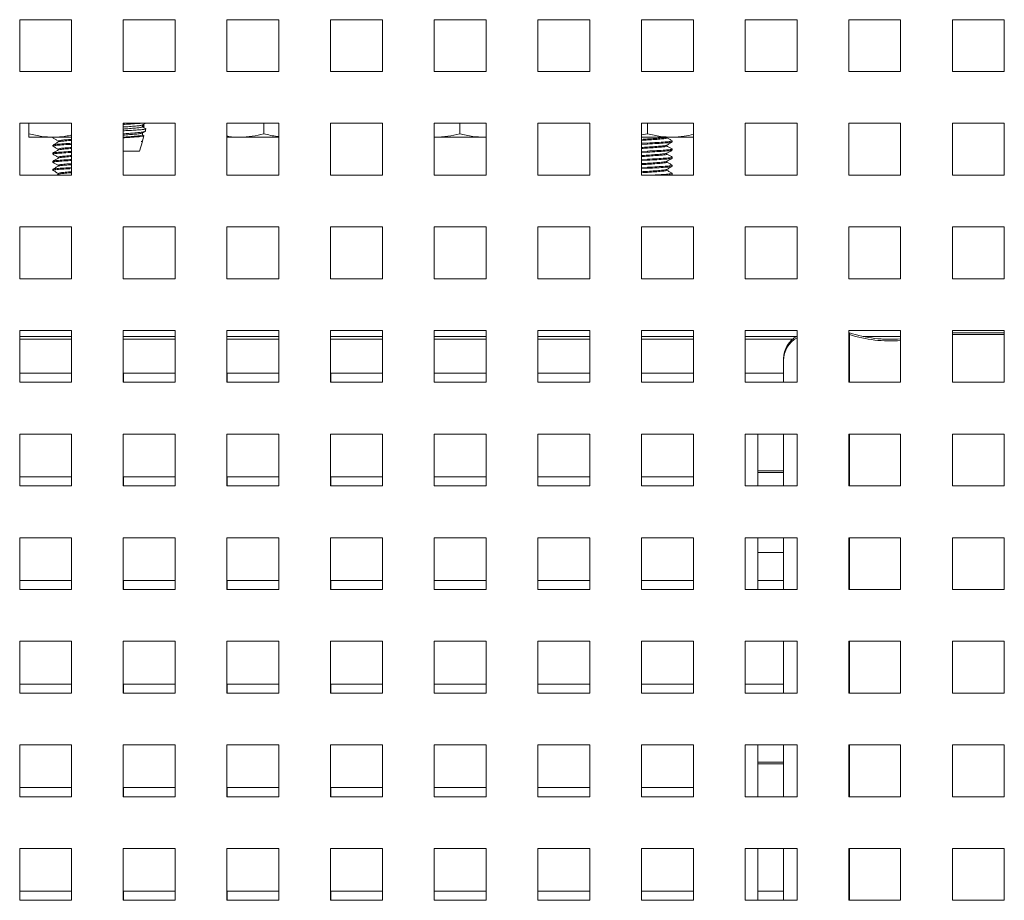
# Model space of a CAD drawing. Header units: inches. Extents: x 1 to 109, y 1 to 85.
# Tile 14 of 256: x 56.11 to 59.27, y 18.06 to 20.89. Entities that reach past the tile are written whole.
import ezdxf

# ---------------------------------------------------------------- set-up
doc = ezdxf.new("R2010")
doc.units = ezdxf.units.IN
doc.header["$MEASUREMENT"] = 0

msp = doc.modelspace()

# ---------------------------------------------------------------- linework, layer by layer
at = {"color": 7, "linetype": 'Continuous', "lineweight": 15, "ltscale": 5}
for p, q in [((56.2721, 20.8902), (56.1054, 20.8902)), ((56.1054, 20.8902), (56.1054, 20.7235)), ((56.2721, 20.7235), (56.2721, 20.8902)), ((56.6054, 20.8902), (56.4387, 20.8902)), ((56.4387, 20.8902), (56.4387, 20.7235)), ((56.6054, 20.7235), (56.6054, 20.8902)), ((56.9387, 20.8902), (56.7721, 20.8902)), ((56.7721, 20.8902), (56.7721, 20.7235)), ((56.9387, 20.7235), (56.9387, 20.8902)), ((57.2721, 20.8902), (57.1054, 20.8902)), ((57.1054, 20.8902), (57.1054, 20.7235)), ((57.2721, 20.7235), (57.2721, 20.8902)), ((57.6054, 20.8902), (57.4387, 20.8902)), ((57.4387, 20.8902), (57.4387, 20.7235)), ((57.6054, 20.7235), (57.6054, 20.8902)), ((57.9387, 20.8902), (57.7721, 20.8902)), ((57.7721, 20.8902), (57.7721, 20.7235)), ((57.9387, 20.7235), (57.9387, 20.8902)), ((58.2721, 20.8902), (58.1054, 20.8902)), ((58.1054, 20.8902), (58.1054, 20.7235)), ((58.2721, 20.7235), (58.2721, 20.8902)), ((58.6054, 20.8902), (58.4387, 20.8902)), ((58.4387, 20.8902), (58.4387, 20.7235)), ((58.6054, 20.7235), (58.6054, 20.8902)), ((58.9387, 20.8902), (58.7721, 20.8902)), ((58.7721, 20.8902), (58.7721, 20.7235)), ((58.9387, 20.7235), (58.9387, 20.8902)), ((59.2721, 20.8902), (59.1054, 20.8902)), ((59.1054, 20.8902), (59.1054, 20.7235)), ((59.2721, 20.7235), (59.2721, 20.8902)), ((56.1054, 20.7235), (56.2721, 20.7235)), ((56.4387, 20.7235), (56.6054, 20.7235)), ((56.7721, 20.7235), (56.9387, 20.7235)), ((57.1054, 20.7235), (57.2721, 20.7235)), ((57.4387, 20.7235), (57.6054, 20.7235)), ((57.7721, 20.7235), (57.9387, 20.7235)), ((58.1054, 20.7235), (58.2721, 20.7235)), ((58.4387, 20.7235), (58.6054, 20.7235)), ((58.7721, 20.7235), (58.9387, 20.7235)), ((59.1054, 20.7235), (59.2721, 20.7235)), ((56.2721, 20.5569), (56.1054, 20.5569)), ((56.1054, 20.5569), (56.1054, 20.3902)), ((56.1352, 20.5233), (56.1352, 20.5569)), ((56.2721, 20.3902), (56.2721, 20.5569)), ((56.6054, 20.5569), (56.4387, 20.5569)), ((56.4387, 20.5569), (56.4387, 20.3902)), ((56.5049, 20.5506), (56.5015, 20.5525)), ((56.6054, 20.3902), (56.6054, 20.5569)), ((56.9387, 20.5569), (56.7721, 20.5569)), ((56.7721, 20.5569), (56.7721, 20.3902)), ((56.8909, 20.5233), (56.8909, 20.5569)), ((56.9387, 20.3902), (56.9387, 20.5569)), ((57.2721, 20.5569), (57.1054, 20.5569)), ((57.1054, 20.5569), (57.1054, 20.3902)), ((57.2721, 20.3902), (57.2721, 20.5569)), ((57.6054, 20.5569), (57.4387, 20.5569)), ((57.4387, 20.5569), (57.4387, 20.3902)), ((57.5206, 20.5233), (57.5206, 20.5569)), ((57.6054, 20.3902), (57.6054, 20.5569)), ((57.9387, 20.5569), (57.7721, 20.5569)), ((57.7721, 20.5569), (57.7721, 20.3902)), ((57.9387, 20.3902), (57.9387, 20.5569)), ((58.2721, 20.5569), (58.1054, 20.5569)), ((58.1054, 20.5569), (58.1054, 20.3902)), ((58.1248, 20.5233), (58.1248, 20.5569)), ((58.2721, 20.3902), (58.2721, 20.5569)), ((58.6054, 20.5569), (58.4387, 20.5569)), ((58.4387, 20.5569), (58.4387, 20.3902)), ((58.6054, 20.3902), (58.6054, 20.5569)), ((58.9387, 20.5569), (58.7721, 20.5569)), ((58.7721, 20.5569), (58.7721, 20.3902)), ((58.9387, 20.3902), (58.9387, 20.5569)), ((59.2721, 20.5569), (59.1054, 20.5569)), ((59.1054, 20.5569), (59.1054, 20.3902)), ((59.2721, 20.3902), (59.2721, 20.5569)), ((56.4999, 20.5454), (56.4999, 20.5516)), ((56.4999, 20.5479), (56.5054, 20.5479)), ((56.4999, 20.5193), (56.4999, 20.5255)), ((56.5019, 20.5445), (56.5049, 20.5462)), ((56.505, 20.5464), (56.5054, 20.5479)), ((56.5092, 20.531), (56.5113, 20.5385)), ((58.1248, 20.5233), (58.1054, 20.5192)), ((56.2133, 20.5121), (56.1352, 20.5121)), ((56.2123, 20.5121), (56.2123, 20.5097)), ((56.214, 20.5092), (56.2123, 20.5097)), ((56.2721, 20.5121), (56.2133, 20.5121)), ((56.2292, 20.4999), (56.2292, 20.4969)), ((56.4911, 20.467), (56.4999, 20.4981)), ((56.4958, 20.4981), (56.4999, 20.4981)), ((56.5004, 20.4999), (56.505, 20.5162)), ((56.814, 20.5121), (56.7721, 20.5121)), ((56.9387, 20.5121), (56.814, 20.5121)), ((57.4425, 20.5121), (57.4387, 20.5123)), ((57.4425, 20.5121), (57.4387, 20.5121)), ((57.5988, 20.5121), (57.4425, 20.5121)), ((57.6054, 20.5126), (57.5988, 20.5121)), ((57.6054, 20.5121), (57.5988, 20.5121)), ((58.2029, 20.5121), (58.1054, 20.5121)), ((58.1054, 20.4924), (58.1248, 20.4934)), ((58.1054, 20.4891), (58.1248, 20.4902)), ((58.1248, 20.4902), (58.1248, 20.4934)), ((58.1871, 20.5097), (58.1871, 20.5121)), ((58.2721, 20.5121), (58.2029, 20.5121)), ((58.204, 20.4967), (58.204, 20.4999)), ((56.2123, 20.4869), (56.2123, 20.4837)), ((56.2123, 20.4609), (56.2123, 20.4576)), ((56.2292, 20.4739), (56.2292, 20.4709)), ((56.4387, 20.467), (56.4911, 20.467)), ((58.1054, 20.4663), (58.1248, 20.4674)), ((58.1054, 20.4631), (58.1248, 20.4641)), ((58.1248, 20.4641), (58.1248, 20.4674)), ((58.1871, 20.4837), (58.1871, 20.4867)), ((58.1871, 20.4576), (58.1871, 20.4606)), ((58.204, 20.4706), (58.204, 20.4739)), ((56.2123, 20.4348), (56.2123, 20.4316)), ((56.2292, 20.4478), (56.2292, 20.4448)), ((58.1054, 20.4403), (58.1248, 20.4413)), ((58.1054, 20.4371), (58.1248, 20.4381)), ((58.1248, 20.4381), (58.1248, 20.4413)), ((58.1871, 20.4316), (58.1871, 20.4346)), ((58.204, 20.4446), (58.204, 20.4478)), ((56.2123, 20.4088), (56.2123, 20.4055)), ((56.2292, 20.4218), (56.2292, 20.4188)), ((56.2292, 20.3958), (56.2292, 20.3928)), ((58.1054, 20.4143), (58.1248, 20.4153)), ((58.1054, 20.411), (58.1248, 20.412)), ((58.1248, 20.412), (58.1248, 20.4153)), ((58.1871, 20.4055), (58.1871, 20.4085)), ((58.204, 20.4185), (58.204, 20.4218)), ((58.204, 20.3925), (58.204, 20.3958)), ((56.1054, 20.3902), (56.2721, 20.3902)), ((56.2297, 20.393), (56.2248, 20.3902)), ((56.4387, 20.3902), (56.6054, 20.3902)), ((56.7721, 20.3902), (56.9387, 20.3902)), ((57.1054, 20.3902), (57.2721, 20.3902)), ((57.4387, 20.3902), (57.6054, 20.3902)), ((57.7721, 20.3902), (57.9387, 20.3902)), ((58.1054, 20.3902), (58.2721, 20.3902)), ((58.2003, 20.3902), (58.2035, 20.392)), ((58.4387, 20.3902), (58.6054, 20.3902)), ((58.7721, 20.3902), (58.9387, 20.3902)), ((59.1054, 20.3902), (59.2721, 20.3902)), ((56.2721, 20.2235), (56.1054, 20.2235)), ((56.1054, 20.2235), (56.1054, 20.0569)), ((56.2721, 20.0569), (56.2721, 20.2235)), ((56.6054, 20.2235), (56.4387, 20.2235)), ((56.4387, 20.2235), (56.4387, 20.0569)), ((56.6054, 20.0569), (56.6054, 20.2235)), ((56.9387, 20.2235), (56.7721, 20.2235)), ((56.7721, 20.2235), (56.7721, 20.0569)), ((56.9387, 20.0569), (56.9387, 20.2235)), ((57.2721, 20.2235), (57.1054, 20.2235)), ((57.1054, 20.2235), (57.1054, 20.0569)), ((57.2721, 20.0569), (57.2721, 20.2235)), ((57.6054, 20.2235), (57.4387, 20.2235)), ((57.4387, 20.2235), (57.4387, 20.0569)), ((57.6054, 20.0569), (57.6054, 20.2235)), ((57.9387, 20.2235), (57.7721, 20.2235)), ((57.7721, 20.2235), (57.7721, 20.0569)), ((57.9387, 20.0569), (57.9387, 20.2235)), ((58.2721, 20.2235), (58.1054, 20.2235)), ((58.1054, 20.2235), (58.1054, 20.0569)), ((58.2721, 20.0569), (58.2721, 20.2235)), ((58.6054, 20.2235), (58.4387, 20.2235)), ((58.4387, 20.2235), (58.4387, 20.0569)), ((58.6054, 20.0569), (58.6054, 20.2235)), ((58.9387, 20.2235), (58.7721, 20.2235)), ((58.7721, 20.2235), (58.7721, 20.0569)), ((58.9387, 20.0569), (58.9387, 20.2235)), ((59.2721, 20.2235), (59.1054, 20.2235)), ((59.1054, 20.2235), (59.1054, 20.0569)), ((59.2721, 20.0569), (59.2721, 20.2235)), ((56.1054, 20.0569), (56.2721, 20.0569)), ((56.4387, 20.0569), (56.6054, 20.0569)), ((56.7721, 20.0569), (56.9387, 20.0569)), ((57.1054, 20.0569), (57.2721, 20.0569)), ((57.4387, 20.0569), (57.6054, 20.0569)), ((57.7721, 20.0569), (57.9387, 20.0569)), ((58.1054, 20.0569), (58.2721, 20.0569)), ((58.4387, 20.0569), (58.6054, 20.0569)), ((58.7721, 20.0569), (58.9387, 20.0569)), ((59.1054, 20.0569), (59.2721, 20.0569)), ((56.2721, 19.8902), (56.1054, 19.8902)), ((56.1054, 19.8902), (56.1054, 19.7235)), ((56.2721, 19.7235), (56.2721, 19.8902)), ((56.6054, 19.8902), (56.4387, 19.8902)), ((56.4387, 19.8902), (56.4387, 19.7235)), ((56.6054, 19.7235), (56.6054, 19.8902)), ((56.9387, 19.8902), (56.7721, 19.8902)), ((56.7721, 19.8902), (56.7721, 19.7235)), ((56.9387, 19.7235), (56.9387, 19.8902)), ((57.2721, 19.8902), (57.1054, 19.8902)), ((57.1054, 19.8902), (57.1054, 19.7235)), ((57.2721, 19.7235), (57.2721, 19.8902)), ((57.6054, 19.8902), (57.4387, 19.8902)), ((57.4387, 19.8902), (57.4387, 19.7235)), ((57.6054, 19.7235), (57.6054, 19.8902)), ((57.9387, 19.8902), (57.7721, 19.8902)), ((57.7721, 19.8902), (57.7721, 19.7235)), ((57.9387, 19.7235), (57.9387, 19.8902)), ((58.2721, 19.8902), (58.1054, 19.8902)), ((58.1054, 19.8902), (58.1054, 19.7235)), ((58.2721, 19.7235), (58.2721, 19.8902)), ((58.6054, 19.8902), (58.4387, 19.8902)), ((58.4387, 19.8902), (58.4387, 19.7235)), ((58.6054, 19.7235), (58.6054, 19.8902)), ((58.9387, 19.8902), (58.7721, 19.8902)), ((58.7721, 19.8902), (58.7721, 19.7235)), ((58.9387, 19.7235), (58.9387, 19.8902)), ((59.2721, 19.8902), (59.1054, 19.8902)), ((59.1054, 19.8902), (59.1054, 19.7235)), ((59.2721, 19.7235), (59.2721, 19.8902)), ((56.1054, 19.8627), (56.2721, 19.8627)), ((56.4387, 19.8627), (56.6054, 19.8627)), ((56.7721, 19.8627), (56.9387, 19.8627)), ((57.1054, 19.8627), (57.2721, 19.8627)), ((57.4387, 19.8627), (57.6054, 19.8627)), ((57.7721, 19.8627), (57.9387, 19.8627)), ((58.1054, 19.8627), (58.2721, 19.8627)), ((58.4387, 19.8627), (58.5913, 19.8627)), ((58.7739, 19.8829), (58.7721, 19.8829)), ((58.7739, 19.8774), (58.7721, 19.8774)), ((58.7739, 19.8829), (58.7739, 19.8774)), ((58.7739, 19.8774), (58.7739, 19.7235)), ((58.8806, 19.8627), (58.9273, 19.8627)), ((59.2721, 19.8829), (59.1054, 19.8829)), ((59.2721, 19.8774), (59.1054, 19.8774)), ((58.5623, 19.7941), (58.5623, 19.7995)), ((58.5623, 19.7235), (58.5623, 19.7941)), ((56.2721, 19.7527), (56.1056, 19.7527)), ((56.1056, 19.7527), (56.1056, 19.7235)), ((56.6054, 19.7527), (56.4389, 19.7527)), ((56.4389, 19.7527), (56.4389, 19.7235)), ((56.9387, 19.7527), (56.7722, 19.7527)), ((56.7722, 19.7527), (56.7722, 19.7235)), ((57.2721, 19.7527), (57.1056, 19.7527)), ((57.1056, 19.7527), (57.1056, 19.7235)), ((57.6054, 19.7527), (57.4389, 19.7527)), ((57.4389, 19.7527), (57.4389, 19.7235)), ((57.9387, 19.7527), (57.7722, 19.7527)), ((57.7722, 19.7527), (57.7722, 19.7235)), ((58.2721, 19.7527), (58.1056, 19.7527)), ((58.1056, 19.7527), (58.1056, 19.7235)), ((58.5623, 19.7527), (58.4389, 19.7527)), ((58.4389, 19.7527), (58.4389, 19.7235)), ((56.1054, 19.7235), (56.2721, 19.7235)), ((56.4387, 19.7235), (56.6054, 19.7235)), ((56.7721, 19.7235), (56.9387, 19.7235)), ((57.1054, 19.7235), (57.2721, 19.7235)), ((57.4387, 19.7235), (57.6054, 19.7235)), ((57.7721, 19.7235), (57.9387, 19.7235)), ((58.1054, 19.7235), (58.2721, 19.7235)), ((58.4387, 19.7235), (58.6054, 19.7235)), ((58.7721, 19.7235), (58.9387, 19.7235)), ((59.1054, 19.7235), (59.2721, 19.7235)), ((56.2721, 19.5569), (56.1054, 19.5569)), ((56.1054, 19.5569), (56.1054, 19.3902)), ((56.2721, 19.3902), (56.2721, 19.5569)), ((56.6054, 19.5569), (56.4387, 19.5569)), ((56.4387, 19.5569), (56.4387, 19.3902)), ((56.6054, 19.3902), (56.6054, 19.5569)), ((56.9387, 19.5569), (56.7721, 19.5569)), ((56.7721, 19.5569), (56.7721, 19.3902)), ((56.9387, 19.3902), (56.9387, 19.5569)), ((57.2721, 19.5569), (57.1054, 19.5569)), ((57.1054, 19.5569), (57.1054, 19.3902)), ((57.2721, 19.3902), (57.2721, 19.5569)), ((57.6054, 19.5569), (57.4387, 19.5569)), ((57.4387, 19.5569), (57.4387, 19.3902)), ((57.6054, 19.3902), (57.6054, 19.5569)), ((57.9387, 19.5569), (57.7721, 19.5569)), ((57.7721, 19.5569), (57.7721, 19.3902)), ((57.9387, 19.3902), (57.9387, 19.5569)), ((58.2721, 19.5569), (58.1054, 19.5569)), ((58.1054, 19.5569), (58.1054, 19.3902)), ((58.2721, 19.3902), (58.2721, 19.5569)), ((58.6054, 19.5569), (58.4387, 19.5569)), ((58.4387, 19.5569), (58.4387, 19.3902)), ((58.479, 19.3902), (58.479, 19.5569)), ((58.5623, 19.3902), (58.5623, 19.5569)), ((58.6054, 19.3902), (58.6054, 19.5569)), ((58.9387, 19.5569), (58.7721, 19.5569)), ((58.7721, 19.5569), (58.7721, 19.3902)), ((58.7739, 19.5569), (58.7739, 19.3902)), ((58.9387, 19.3902), (58.9387, 19.5569)), ((59.2721, 19.5569), (59.1054, 19.5569)), ((59.1054, 19.5569), (59.1054, 19.3902)), ((59.2721, 19.3902), (59.2721, 19.5569)), ((56.2721, 19.4194), (56.1056, 19.4194)), ((56.1056, 19.4194), (56.1056, 19.3902)), ((56.6054, 19.4194), (56.4389, 19.4194)), ((56.4389, 19.4194), (56.4389, 19.3902)), ((56.9387, 19.4194), (56.7722, 19.4194)), ((56.7722, 19.4194), (56.7722, 19.3902)), ((57.2721, 19.4194), (57.1056, 19.4194)), ((57.1056, 19.4194), (57.1056, 19.3902)), ((57.6054, 19.4194), (57.4389, 19.4194)), ((57.4389, 19.4194), (57.4389, 19.3902)), ((57.9387, 19.4194), (57.7722, 19.4194)), ((57.7722, 19.4194), (57.7722, 19.3902)), ((58.2721, 19.4194), (58.1056, 19.4194)), ((58.1056, 19.4194), (58.1056, 19.3902)), ((58.5623, 19.4391), (58.479, 19.4391)), ((58.5623, 19.4337), (58.479, 19.4337)), ((56.1054, 19.3902), (56.2721, 19.3902)), ((56.4387, 19.3902), (56.6054, 19.3902)), ((56.7721, 19.3902), (56.9387, 19.3902)), ((57.1054, 19.3902), (57.2721, 19.3902)), ((57.4387, 19.3902), (57.6054, 19.3902)), ((57.7721, 19.3902), (57.9387, 19.3902)), ((58.1054, 19.3902), (58.2721, 19.3902)), ((58.4387, 19.3902), (58.6054, 19.3902)), ((58.7721, 19.3902), (58.9387, 19.3902)), ((59.1054, 19.3902), (59.2721, 19.3902)), ((56.2721, 19.2235), (56.1054, 19.2235)), ((56.1054, 19.2235), (56.1054, 19.0569)), ((56.2721, 19.0569), (56.2721, 19.2235)), ((56.6054, 19.2235), (56.4387, 19.2235)), ((56.4387, 19.2235), (56.4387, 19.0569)), ((56.6054, 19.0569), (56.6054, 19.2235)), ((56.9387, 19.2235), (56.7721, 19.2235)), ((56.7721, 19.2235), (56.7721, 19.0569)), ((56.9387, 19.0569), (56.9387, 19.2235)), ((57.2721, 19.2235), (57.1054, 19.2235)), ((57.1054, 19.2235), (57.1054, 19.0569)), ((57.2721, 19.0569), (57.2721, 19.2235)), ((57.6054, 19.2235), (57.4387, 19.2235)), ((57.4387, 19.2235), (57.4387, 19.0569)), ((57.6054, 19.0569), (57.6054, 19.2235)), ((57.9387, 19.2235), (57.7721, 19.2235)), ((57.7721, 19.2235), (57.7721, 19.0569)), ((57.9387, 19.0569), (57.9387, 19.2235)), ((58.2721, 19.2235), (58.1054, 19.2235)), ((58.1054, 19.2235), (58.1054, 19.0569)), ((58.2721, 19.0569), (58.2721, 19.2235)), ((58.6054, 19.2235), (58.4387, 19.2235)), ((58.4387, 19.2235), (58.4387, 19.0569)), ((58.479, 19.0569), (58.479, 19.2235)), ((58.5623, 19.0569), (58.5623, 19.2235)), ((58.6054, 19.0569), (58.6054, 19.2235)), ((58.9387, 19.2235), (58.7721, 19.2235)), ((58.7721, 19.2235), (58.7721, 19.0569)), ((58.7739, 19.2235), (58.7739, 19.0569)), ((58.9387, 19.0569), (58.9387, 19.2235)), ((59.2721, 19.2235), (59.1054, 19.2235)), ((59.1054, 19.2235), (59.1054, 19.0569)), ((59.2721, 19.0569), (59.2721, 19.2235)), ((58.479, 19.1754), (58.5623, 19.1754)), ((58.479, 19.1754), (58.5623, 19.1754)), ((56.2721, 19.086), (56.1056, 19.086)), ((56.1056, 19.086), (56.1056, 19.0569)), ((56.6054, 19.086), (56.4389, 19.086)), ((56.4389, 19.086), (56.4389, 19.0569)), ((56.9387, 19.086), (56.7722, 19.086)), ((56.7722, 19.086), (56.7722, 19.0569)), ((57.2721, 19.086), (57.1056, 19.086)), ((57.1056, 19.086), (57.1056, 19.0569)), ((57.6054, 19.086), (57.4389, 19.086)), ((57.4389, 19.086), (57.4389, 19.0569)), ((57.9387, 19.086), (57.7722, 19.086)), ((57.7722, 19.086), (57.7722, 19.0569)), ((58.2721, 19.086), (58.1056, 19.086)), ((58.1056, 19.086), (58.1056, 19.0569)), ((58.5623, 19.086), (58.479, 19.086)), ((56.1054, 19.0569), (56.2721, 19.0569)), ((56.4387, 19.0569), (56.6054, 19.0569)), ((56.7721, 19.0569), (56.9387, 19.0569)), ((57.1054, 19.0569), (57.2721, 19.0569)), ((57.4387, 19.0569), (57.6054, 19.0569)), ((57.7721, 19.0569), (57.9387, 19.0569)), ((58.1054, 19.0569), (58.2721, 19.0569)), ((58.4387, 19.0569), (58.6054, 19.0569)), ((58.7721, 19.0569), (58.9387, 19.0569)), ((59.1054, 19.0569), (59.2721, 19.0569)), ((56.2721, 18.8902), (56.1054, 18.8902)), ((56.1054, 18.8902), (56.1054, 18.7235)), ((56.2721, 18.7235), (56.2721, 18.8902)), ((56.6054, 18.8902), (56.4387, 18.8902)), ((56.4387, 18.8902), (56.4387, 18.7235)), ((56.6054, 18.7235), (56.6054, 18.8902)), ((56.9387, 18.8902), (56.7721, 18.8902)), ((56.7721, 18.8902), (56.7721, 18.7235)), ((56.9387, 18.7235), (56.9387, 18.8902)), ((57.2721, 18.8902), (57.1054, 18.8902)), ((57.1054, 18.8902), (57.1054, 18.7235)), ((57.2721, 18.7235), (57.2721, 18.8902)), ((57.6054, 18.8902), (57.4387, 18.8902)), ((57.4387, 18.8902), (57.4387, 18.7235)), ((57.6054, 18.7235), (57.6054, 18.8902)), ((57.9387, 18.8902), (57.7721, 18.8902)), ((57.7721, 18.8902), (57.7721, 18.7235)), ((57.9387, 18.7235), (57.9387, 18.8902)), ((58.2721, 18.8902), (58.1054, 18.8902)), ((58.1054, 18.8902), (58.1054, 18.7235)), ((58.2721, 18.7235), (58.2721, 18.8902)), ((58.6054, 18.8902), (58.4387, 18.8902)), ((58.4387, 18.8902), (58.4387, 18.7235)), ((58.5623, 18.8358), (58.5623, 18.8902)), ((58.6054, 18.7235), (58.6054, 18.8902)), ((58.9387, 18.8902), (58.7721, 18.8902)), ((58.7721, 18.8902), (58.7721, 18.7235)), ((58.7739, 18.8902), (58.7739, 18.7235)), ((58.9387, 18.7235), (58.9387, 18.8902)), ((59.2721, 18.8902), (59.1054, 18.8902)), ((59.1054, 18.8902), (59.1054, 18.7235)), ((59.2721, 18.7235), (59.2721, 18.8902)), ((58.5623, 18.7235), (58.5623, 18.8358)), ((56.2721, 18.7527), (56.1056, 18.7527)), ((56.1056, 18.7527), (56.1056, 18.7235)), ((56.6054, 18.7527), (56.4389, 18.7527)), ((56.4389, 18.7527), (56.4389, 18.7235)), ((56.9387, 18.7527), (56.7722, 18.7527)), ((56.7722, 18.7527), (56.7722, 18.7235)), ((57.2721, 18.7527), (57.1056, 18.7527)), ((57.1056, 18.7527), (57.1056, 18.7235)), ((57.6054, 18.7527), (57.4389, 18.7527)), ((57.4389, 18.7527), (57.4389, 18.7235)), ((57.9387, 18.7527), (57.7722, 18.7527)), ((57.7722, 18.7527), (57.7722, 18.7235)), ((58.2721, 18.7527), (58.1056, 18.7527)), ((58.1056, 18.7527), (58.1056, 18.7235)), ((58.5623, 18.7527), (58.4389, 18.7527)), ((58.4389, 18.7527), (58.4389, 18.7235)), ((56.1054, 18.7235), (56.2721, 18.7235)), ((56.4387, 18.7235), (56.6054, 18.7235)), ((56.7721, 18.7235), (56.9387, 18.7235)), ((57.1054, 18.7235), (57.2721, 18.7235)), ((57.4387, 18.7235), (57.6054, 18.7235)), ((57.7721, 18.7235), (57.9387, 18.7235)), ((58.1054, 18.7235), (58.2721, 18.7235)), ((58.4387, 18.7235), (58.6054, 18.7235)), ((58.7721, 18.7235), (58.9387, 18.7235)), ((59.1054, 18.7235), (59.2721, 18.7235)), ((56.2721, 18.5569), (56.1054, 18.5569)), ((56.1054, 18.5569), (56.1054, 18.3902)), ((56.2721, 18.3902), (56.2721, 18.5569)), ((56.6054, 18.5569), (56.4387, 18.5569)), ((56.4387, 18.5569), (56.4387, 18.3902)), ((56.6054, 18.3902), (56.6054, 18.5569)), ((56.9387, 18.5569), (56.7721, 18.5569)), ((56.7721, 18.5569), (56.7721, 18.3902)), ((56.9387, 18.3902), (56.9387, 18.5569)), ((57.2721, 18.5569), (57.1054, 18.5569)), ((57.1054, 18.5569), (57.1054, 18.3902)), ((57.2721, 18.3902), (57.2721, 18.5569)), ((57.6054, 18.5569), (57.4387, 18.5569)), ((57.4387, 18.5569), (57.4387, 18.3902)), ((57.6054, 18.3902), (57.6054, 18.5569)), ((57.9387, 18.5569), (57.7721, 18.5569)), ((57.7721, 18.5569), (57.7721, 18.3902)), ((57.9387, 18.3902), (57.9387, 18.5569)), ((58.2721, 18.5569), (58.1054, 18.5569)), ((58.1054, 18.5569), (58.1054, 18.3902)), ((58.2721, 18.3902), (58.2721, 18.5569)), ((58.6054, 18.5569), (58.4387, 18.5569)), ((58.4387, 18.5569), (58.4387, 18.3902)), ((58.479, 18.3902), (58.479, 18.5569)), ((58.5623, 18.3902), (58.5623, 18.5569)), ((58.6054, 18.3902), (58.6054, 18.5569)), ((58.9387, 18.5569), (58.7721, 18.5569)), ((58.7721, 18.5569), (58.7721, 18.3902)), ((58.7739, 18.5569), (58.7739, 18.3902)), ((58.9387, 18.3902), (58.9387, 18.5569)), ((59.2721, 18.5569), (59.1054, 18.5569)), ((59.1054, 18.5569), (59.1054, 18.3902)), ((59.2721, 18.3902), (59.2721, 18.5569)), ((58.5623, 18.5016), (58.479, 18.5016)), ((58.5623, 18.4962), (58.479, 18.4962)), ((56.2721, 18.4194), (56.1056, 18.4194)), ((56.1056, 18.4194), (56.1056, 18.3902)), ((56.6054, 18.4194), (56.4389, 18.4194)), ((56.4389, 18.4194), (56.4389, 18.3902)), ((56.9387, 18.4194), (56.7722, 18.4194)), ((56.7722, 18.4194), (56.7722, 18.3902)), ((57.2721, 18.4194), (57.1056, 18.4194)), ((57.1056, 18.4194), (57.1056, 18.3902)), ((57.6054, 18.4194), (57.4389, 18.4194)), ((57.4389, 18.4194), (57.4389, 18.3902)), ((57.9387, 18.4194), (57.7722, 18.4194)), ((57.7722, 18.4194), (57.7722, 18.3902)), ((58.2721, 18.4194), (58.1056, 18.4194)), ((58.1056, 18.4194), (58.1056, 18.3902)), ((56.1054, 18.3902), (56.2721, 18.3902)), ((56.4387, 18.3902), (56.6054, 18.3902)), ((56.7721, 18.3902), (56.9387, 18.3902)), ((57.1054, 18.3902), (57.2721, 18.3902)), ((57.4387, 18.3902), (57.6054, 18.3902)), ((57.7721, 18.3902), (57.9387, 18.3902)), ((58.1054, 18.3902), (58.2721, 18.3902)), ((58.4387, 18.3902), (58.6054, 18.3902)), ((58.7721, 18.3902), (58.9387, 18.3902)), ((59.1054, 18.3902), (59.2721, 18.3902)), ((56.2721, 18.2235), (56.1054, 18.2235)), ((56.1054, 18.2235), (56.1054, 18.0569)), ((56.2721, 18.0569), (56.2721, 18.2235)), ((56.6054, 18.2235), (56.4387, 18.2235)), ((56.4387, 18.2235), (56.4387, 18.0569)), ((56.6054, 18.0569), (56.6054, 18.2235)), ((56.9387, 18.2235), (56.7721, 18.2235)), ((56.7721, 18.2235), (56.7721, 18.0569)), ((56.9387, 18.0569), (56.9387, 18.2235)), ((57.2721, 18.2235), (57.1054, 18.2235)), ((57.1054, 18.2235), (57.1054, 18.0569)), ((57.2721, 18.0569), (57.2721, 18.2235)), ((57.6054, 18.2235), (57.4387, 18.2235)), ((57.4387, 18.2235), (57.4387, 18.0569)), ((57.6054, 18.0569), (57.6054, 18.2235)), ((57.9387, 18.2235), (57.7721, 18.2235)), ((57.7721, 18.2235), (57.7721, 18.0569)), ((57.9387, 18.0569), (57.9387, 18.2235)), ((58.2721, 18.2235), (58.1054, 18.2235)), ((58.1054, 18.2235), (58.1054, 18.0569)), ((58.2721, 18.0569), (58.2721, 18.2235)), ((58.6054, 18.2235), (58.4387, 18.2235)), ((58.4387, 18.2235), (58.4387, 18.0569)), ((58.479, 18.0569), (58.479, 18.2235)), ((58.5623, 18.0569), (58.5623, 18.2235)), ((58.6054, 18.0569), (58.6054, 18.2235)), ((58.9387, 18.2235), (58.7721, 18.2235)), ((58.7721, 18.2235), (58.7721, 18.0569)), ((58.7739, 18.2235), (58.7739, 18.0569)), ((58.9387, 18.0569), (58.9387, 18.2235)), ((59.2721, 18.2235), (59.1054, 18.2235)), ((59.1054, 18.2235), (59.1054, 18.0569)), ((59.2721, 18.0569), (59.2721, 18.2235)), ((56.2721, 18.086), (56.1056, 18.086)), ((56.1056, 18.086), (56.1056, 18.0569)), ((56.6054, 18.086), (56.4389, 18.086)), ((56.4389, 18.086), (56.4389, 18.0569)), ((56.9387, 18.086), (56.7722, 18.086)), ((56.7722, 18.086), (56.7722, 18.0569)), ((57.2721, 18.086), (57.1056, 18.086)), ((57.1056, 18.086), (57.1056, 18.0569)), ((57.6054, 18.086), (57.4389, 18.086)), ((57.4389, 18.086), (57.4389, 18.0569)), ((57.9387, 18.086), (57.7722, 18.086)), ((57.7722, 18.086), (57.7722, 18.0569)), ((58.2721, 18.086), (58.1056, 18.086)), ((58.1056, 18.086), (58.1056, 18.0569)), ((58.5623, 18.086), (58.479, 18.086)), ((56.1054, 18.0569), (56.2721, 18.0569)), ((56.4387, 18.0569), (56.6054, 18.0569)), ((56.7721, 18.0569), (56.9387, 18.0569)), ((57.1054, 18.0569), (57.2721, 18.0569)), ((57.4387, 18.0569), (57.6054, 18.0569)), ((57.7721, 18.0569), (57.9387, 18.0569)), ((58.1054, 18.0569), (58.2721, 18.0569)), ((58.4387, 18.0569), (58.6054, 18.0569)), ((58.7721, 18.0569), (58.9387, 18.0569)), ((59.1054, 18.0569), (59.2721, 18.0569))]:
    msp.add_line(p, q, dxfattribs=at)
at = {"color": 8, "linetype": 'Continuous', "lineweight": 15, "ltscale": 5}
for p, q in [((56.1054, 19.871), (56.2721, 19.871)), ((56.4387, 19.871), (56.6054, 19.871)), ((56.7721, 19.871), (56.9387, 19.871)), ((57.1054, 19.871), (57.2721, 19.871)), ((57.4387, 19.871), (57.6054, 19.871)), ((57.7721, 19.871), (57.9387, 19.871)), ((58.1054, 19.871), (58.2721, 19.871)), ((58.4387, 19.871), (58.6028, 19.871)), ((58.8179, 19.871), (58.9387, 19.871))]:
    msp.add_line(p, q, dxfattribs=at)
at = {"color": 7, "linetype": 'Continuous', "lineweight": 15, "ltscale": 25}
for centre, radius, start, end in [((58.6456, 19.7995), 0.0833, 118.8815, 180), ((58.6456, 19.7941), 0.0833, 118.8815, 180), ((58.904, 20.2787), 0.4167, 251.8051, 274.784), ((58.904, 20.2733), 0.4167, 251.8051, 274.784)]:
    msp.add_arc(centre, radius, start, end, dxfattribs=at)
at = {"color": 7, "linetype": 'Continuous', "lineweight": 15, "ltscale": 5}
for points, knots in [([(56.4943, 20.5569), (56.4934, 20.5568), (56.4873, 20.5562), (56.4687, 20.5548), (56.4494, 20.5537), (56.4398, 20.5531), (56.4387, 20.5531)], [0, 0, 0, 0, 0.075802, 0.516141, 0.94518, 1, 1, 1, 1]), ([(56.4474, 20.5569), (56.4456, 20.5568), (56.4427, 20.5566), (56.4398, 20.5564), (56.4387, 20.5563)], [0, 0, 0, 0, 0.618813, 1, 1, 1, 1]), ([(56.4993, 20.5512), (56.5017, 20.5526), (56.5049, 20.5545), (56.5081, 20.5564), (56.5089, 20.5569)], [0, 0, 0, 0, 0.735646, 1, 1, 1, 1]), ([(56.2133, 20.5121), (56.2012, 20.5125), (56.1749, 20.5136), (56.1491, 20.5199), (56.1352, 20.5233)], [0, 0, 0, 0, 0.4617532, 1, 1, 1, 1]), ([(56.1352, 20.5233), (56.1352, 20.5216), (56.1352, 20.515), (56.1352, 20.5133), (56.1352, 20.5121)], [0, 0, 0, 0, 0.254985, 1, 1, 1, 1]), ([(56.4986, 20.5513), (56.4976, 20.5508), (56.4954, 20.5498), (56.4826, 20.5485), (56.4643, 20.5467), (56.4482, 20.5456), (56.4401, 20.5449), (56.4387, 20.5448)], [0, 0, 0, 0, 0.197743, 0.444073, 0.700615, 0.950562, 1, 1, 1, 1]), ([(56.4994, 20.5454), (56.4995, 20.5453), (56.5009, 20.5447), (56.4953, 20.5434), (56.4829, 20.542), (56.4643, 20.5402), (56.4482, 20.5391), (56.4401, 20.5384), (56.4387, 20.5383)], [0, 0, 0, 0, 0.031057, 0.264272, 0.490174, 0.725442, 0.954662, 1, 1, 1, 1]), ([(56.4387, 20.5328), (56.4439, 20.533), (56.4562, 20.5337), (56.4754, 20.5348), (56.4934, 20.5361), (56.5058, 20.5371), (56.5117, 20.5381), (56.5108, 20.5386), (56.5106, 20.5387)], [0, 0, 0, 0, 0.141823, 0.340562, 0.540905, 0.741228, 0.942828, 1, 1, 1, 1]), ([(56.5084, 20.5313), (56.5086, 20.531), (56.5092, 20.5303), (56.5028, 20.5289), (56.4899, 20.5274), (56.4717, 20.5256), (56.4538, 20.5241), (56.4428, 20.5232), (56.4387, 20.5229)], [0, 0, 0, 0, 0.07377, 0.278115, 0.482468, 0.683576, 0.883229, 1, 1, 1, 1]), ([(56.4986, 20.5252), (56.4976, 20.5248), (56.4954, 20.5238), (56.4826, 20.5224), (56.4643, 20.5207), (56.4482, 20.5195), (56.4401, 20.5189), (56.4387, 20.5188)], [0, 0, 0, 0, 0.197744, 0.444073, 0.700615, 0.950562, 1, 1, 1, 1]), ([(56.4993, 20.5252), (56.5012, 20.5263), (56.5051, 20.5286), (56.509, 20.5309), (56.511, 20.532)], [0, 0, 0, 0, 0.499662, 1, 1, 1, 1]), ([(56.5037, 20.5506), (56.5044, 20.5504), (56.5065, 20.5498), (56.5046, 20.5491), (56.501, 20.5486), (56.4999, 20.5484)], [0, 0, 0, 0, 0.243457, 0.768591, 1, 1, 1, 1]), ([(56.5125, 20.5383), (56.5102, 20.5396), (56.5061, 20.5421), (56.5019, 20.5445), (56.4999, 20.5457)], [0, 0, 0, 0, 0.5260428, 1, 1, 1, 1]), ([(56.5043, 20.5466), (56.5045, 20.5464), (56.5053, 20.5459), (56.5025, 20.5454), (56.5005, 20.545)], [0, 0, 0, 0, 0.273988, 1, 1, 1, 1]), ([(56.8909, 20.5233), (56.8783, 20.5202), (56.8529, 20.5138), (56.827, 20.5126), (56.814, 20.5121)], [0, 0, 0, 0, 0.496955, 1, 1, 1, 1]), ([(56.9387, 20.5143), (56.9369, 20.5144), (56.9208, 20.5154), (56.9049, 20.5196), (56.8909, 20.5233)], [0, 0, 0, 0, 0.112134, 1, 1, 1, 1]), ([(57.5206, 20.5233), (57.5078, 20.5202), (57.4821, 20.5138), (57.4558, 20.5126), (57.4425, 20.5121)], [0, 0, 0, 0, 0.496958, 1, 1, 1, 1]), ([(57.5988, 20.5121), (57.5866, 20.5125), (57.5603, 20.5136), (57.5345, 20.5199), (57.5206, 20.5233)], [0, 0, 0, 0, 0.461757, 1, 1, 1, 1]), ([(58.2029, 20.5121), (58.1908, 20.5125), (58.1645, 20.5136), (58.1387, 20.5199), (58.1248, 20.5233)], [0, 0, 0, 0, 0.461757, 1, 1, 1, 1]), ([(58.2721, 20.5214), (58.2622, 20.519), (58.2395, 20.5135), (58.2162, 20.5126), (58.2029, 20.5121)], [0, 0, 0, 0, 0.4309144, 1, 1, 1, 1]), ([(56.2135, 20.4833), (56.213, 20.4834), (56.2102, 20.4841), (56.2171, 20.4854), (56.234, 20.4868), (56.2544, 20.4882), (56.2685, 20.4889), (56.2721, 20.4891)], [0, 0, 0, 0, 0.053446, 0.338024, 0.61374, 0.900808, 1, 1, 1, 1]), ([(56.2297, 20.4972), (56.2268, 20.4955), (56.2212, 20.4922), (56.2155, 20.4889), (56.2126, 20.4873)], [0, 0, 0, 0, 0.499631, 1, 1, 1, 1]), ([(56.2128, 20.5092), (56.2156, 20.5076), (56.2211, 20.5044), (56.2266, 20.5012), (56.2292, 20.4997)], [0, 0, 0, 0, 0.515742, 1, 1, 1, 1]), ([(56.2721, 20.5192), (56.2657, 20.5177), (56.2464, 20.5131), (56.2266, 20.5125), (56.2133, 20.5121)], [0, 0, 0, 0, 0.328952, 1, 1, 1, 1]), ([(56.2137, 20.4873), (56.2147, 20.4877), (56.217, 20.4887), (56.2344, 20.4901), (56.2544, 20.4915), (56.2684, 20.4922), (56.2721, 20.4924)], [0, 0, 0, 0, 0.247462, 0.560898, 0.887238, 1, 1, 1, 1]), ([(56.2292, 20.4999), (56.2302, 20.5005), (56.232, 20.5016), (56.2466, 20.5031), (56.261, 20.5044), (56.2706, 20.505), (56.2721, 20.5051)], [0, 0, 0, 0, 0.317087, 0.624267, 0.944136, 1, 1, 1, 1]), ([(56.2306, 20.4972), (56.2314, 20.4976), (56.2331, 20.4985), (56.2467, 20.4998), (56.261, 20.5011), (56.2706, 20.5018), (56.2721, 20.5019)], [0, 0, 0, 0, 0.246774, 0.585581, 0.938383, 1, 1, 1, 1]), ([(56.4994, 20.5193), (56.4995, 20.5193), (56.5009, 20.5186), (56.4953, 20.5174), (56.4829, 20.5159), (56.4643, 20.5142), (56.4482, 20.513), (56.4401, 20.5124), (56.4387, 20.5123)], [0, 0, 0, 0, 0.031057, 0.264272, 0.490173, 0.725442, 0.954661, 1, 1, 1, 1]), ([(56.4387, 20.5103), (56.4443, 20.5107), (56.4563, 20.5113), (56.4743, 20.5126), (56.4902, 20.5138), (56.5007, 20.5149), (56.5056, 20.5158), (56.5047, 20.5163), (56.5045, 20.5163)], [0, 0, 0, 0, 0.16765, 0.365235, 0.564226, 0.763148, 0.963873, 1, 1, 1, 1]), ([(56.4997, 20.5001), (56.4998, 20.4998), (56.5, 20.4992), (56.4973, 20.4985), (56.4958, 20.4981)], [0, 0, 0, 0, 0.4352728, 1, 1, 1, 1]), ([(56.506, 20.516), (56.5049, 20.5167), (56.5028, 20.5179), (56.5008, 20.5191), (56.4999, 20.5196)], [0, 0, 0, 0, 0.55284, 1, 1, 1, 1]), ([(56.814, 20.5121), (56.802, 20.5122), (56.7879, 20.5124), (56.7741, 20.5155), (56.7721, 20.5159)], [0, 0, 0, 0, 0.851706, 1, 1, 1, 1]), ([(58.1054, 20.5051), (58.1118, 20.5056), (58.1261, 20.5065), (58.1494, 20.508), (58.1696, 20.5098), (58.1823, 20.511), (58.1839, 20.5118), (58.1845, 20.5121)], [0, 0, 0, 0, 0.19037, 0.422325, 0.660382, 0.888996, 1, 1, 1, 1]), ([(58.1054, 20.5019), (58.1118, 20.5023), (58.1261, 20.5033), (58.1494, 20.5047), (58.1698, 20.5065), (58.1842, 20.508), (58.1861, 20.5091), (58.1871, 20.5097)], [0, 0, 0, 0, 0.16922, 0.375405, 0.587015, 0.79023, 1, 1, 1, 1]), ([(58.1248, 20.4934), (58.1351, 20.4939), (58.1559, 20.495), (58.1824, 20.4968), (58.1993, 20.4982), (58.2061, 20.4995), (58.2028, 20.5003), (58.2021, 20.5004)], [0, 0, 0, 0, 0.230195, 0.466429, 0.693322, 0.927507, 1, 1, 1, 1]), ([(58.1248, 20.4902), (58.1351, 20.4907), (58.156, 20.4917), (58.1821, 20.4935), (58.2004, 20.495), (58.2028, 20.4961), (58.204, 20.4967)], [0, 0, 0, 0, 0.248187, 0.502885, 0.747511, 1, 1, 1, 1]), ([(58.1868, 20.4865), (58.1897, 20.4882), (58.1953, 20.4915), (58.201, 20.4948), (58.2038, 20.4964)], [0, 0, 0, 0, 0.499828, 1, 1, 1, 1]), ([(58.2034, 20.5004), (58.2006, 20.5021), (58.1951, 20.5053), (58.1897, 20.5084), (58.1871, 20.5099)], [0, 0, 0, 0, 0.521146, 1, 1, 1, 1]), ([(56.2142, 20.4571), (56.2135, 20.4573), (56.2102, 20.458), (56.2169, 20.4593), (56.234, 20.4608), (56.2544, 20.4622), (56.2685, 20.4629), (56.2721, 20.4631)], [0, 0, 0, 0, 0.085998, 0.36079, 0.627024, 0.90422, 1, 1, 1, 1]), ([(56.2125, 20.4833), (56.2154, 20.4817), (56.2209, 20.4785), (56.2265, 20.4752), (56.2292, 20.4736)], [0, 0, 0, 0, 0.509785, 1, 1, 1, 1]), ([(56.2295, 20.471), (56.2266, 20.4694), (56.221, 20.4661), (56.2153, 20.4628), (56.2125, 20.4612)], [0, 0, 0, 0, 0.49983, 1, 1, 1, 1]), ([(56.2129, 20.4571), (56.2157, 20.4554), (56.2212, 20.4523), (56.2266, 20.4491), (56.2292, 20.4476)], [0, 0, 0, 0, 0.520436, 1, 1, 1, 1]), ([(56.2134, 20.4612), (56.2144, 20.4616), (56.2167, 20.4627), (56.2344, 20.464), (56.2544, 20.4654), (56.2684, 20.4662), (56.2721, 20.4663)], [0, 0, 0, 0, 0.261155, 0.568888, 0.88929, 1, 1, 1, 1]), ([(56.2292, 20.4739), (56.2302, 20.4745), (56.232, 20.4756), (56.2466, 20.477), (56.261, 20.4784), (56.2706, 20.479), (56.2721, 20.4791)], [0, 0, 0, 0, 0.317087, 0.624266, 0.944135, 1, 1, 1, 1]), ([(56.2303, 20.471), (56.2311, 20.4714), (56.2328, 20.4724), (56.2467, 20.4738), (56.261, 20.4751), (56.2706, 20.4757), (56.2721, 20.4758)], [0, 0, 0, 0, 0.267349, 0.596901, 0.940067, 1, 1, 1, 1]), ([(58.1054, 20.4791), (58.1118, 20.4795), (58.1261, 20.4805), (58.1494, 20.482), (58.1697, 20.4837), (58.1835, 20.4851), (58.1853, 20.4861), (58.1861, 20.4866)], [0, 0, 0, 0, 0.176788, 0.392196, 0.613271, 0.825576, 1, 1, 1, 1]), ([(58.1054, 20.4758), (58.1118, 20.4763), (58.1261, 20.4772), (58.1494, 20.4787), (58.1698, 20.4805), (58.1842, 20.482), (58.1861, 20.4831), (58.1871, 20.4837)], [0, 0, 0, 0, 0.16922, 0.375405, 0.587015, 0.790231, 1, 1, 1, 1]), ([(58.1054, 20.453), (58.1118, 20.4535), (58.1261, 20.4545), (58.1494, 20.4559), (58.1697, 20.4577), (58.1829, 20.459), (58.1847, 20.4599), (58.1854, 20.4603)], [0, 0, 0, 0, 0.1822936, 0.4044095, 0.6323688, 0.8512852, 1, 1, 1, 1]), ([(58.1054, 20.4498), (58.1118, 20.4502), (58.1261, 20.4512), (58.1494, 20.4527), (58.1698, 20.4544), (58.1842, 20.4559), (58.1861, 20.457), (58.1871, 20.4576)], [0, 0, 0, 0, 0.16922, 0.375405, 0.587015, 0.79023, 1, 1, 1, 1]), ([(58.1248, 20.4674), (58.1351, 20.4679), (58.1559, 20.4689), (58.1824, 20.4707), (58.1991, 20.4722), (58.206, 20.4734), (58.2033, 20.4741), (58.203, 20.4742)], [0, 0, 0, 0, 0.238351, 0.482954, 0.717885, 0.960367, 1, 1, 1, 1]), ([(58.1248, 20.4641), (58.1351, 20.4646), (58.156, 20.4657), (58.1821, 20.4675), (58.2004, 20.4689), (58.2028, 20.4701), (58.204, 20.4706)], [0, 0, 0, 0, 0.2481872, 0.5028847, 0.747511, 1, 1, 1, 1]), ([(58.1865, 20.4603), (58.1893, 20.4619), (58.195, 20.4652), (58.2007, 20.4685), (58.2035, 20.4702)], [0, 0, 0, 0, 0.499642, 1, 1, 1, 1]), ([(58.2038, 20.4742), (58.201, 20.4758), (58.1954, 20.479), (58.1898, 20.4823), (58.1871, 20.4839)], [0, 0, 0, 0, 0.5077089, 1, 1, 1, 1]), ([(58.2035, 20.4483), (58.2006, 20.45), (58.1952, 20.4531), (58.1897, 20.4563), (58.1871, 20.4579)], [0, 0, 0, 0, 0.516808, 1, 1, 1, 1]), ([(56.2133, 20.4313), (56.2129, 20.4314), (56.2103, 20.432), (56.2171, 20.4333), (56.234, 20.4347), (56.2544, 20.4361), (56.2685, 20.4369), (56.2721, 20.4371)], [0, 0, 0, 0, 0.045985, 0.332806, 0.610696, 0.900026, 1, 1, 1, 1]), ([(56.2125, 20.4313), (56.2153, 20.4297), (56.2209, 20.4264), (56.2265, 20.4232), (56.2292, 20.4216)], [0, 0, 0, 0, 0.507295, 1, 1, 1, 1]), ([(56.2299, 20.4452), (56.2271, 20.4436), (56.2214, 20.4403), (56.2157, 20.437), (56.2129, 20.4354)], [0, 0, 0, 0, 0.499723, 1, 1, 1, 1]), ([(56.2143, 20.4354), (56.2152, 20.4357), (56.2174, 20.4367), (56.2345, 20.438), (56.2544, 20.4394), (56.2684, 20.4401), (56.2721, 20.4403)], [0, 0, 0, 0, 0.226953, 0.548931, 0.884165, 1, 1, 1, 1]), ([(56.2292, 20.4478), (56.2302, 20.4484), (56.232, 20.4495), (56.2466, 20.451), (56.261, 20.4523), (56.2706, 20.453), (56.2721, 20.453)], [0, 0, 0, 0, 0.317087, 0.624266, 0.944135, 1, 1, 1, 1]), ([(56.2292, 20.4218), (56.2302, 20.4224), (56.232, 20.4235), (56.2466, 20.425), (56.261, 20.4263), (56.2706, 20.4269), (56.2721, 20.427)], [0, 0, 0, 0, 0.317087, 0.624267, 0.944135, 1, 1, 1, 1]), ([(56.231, 20.4452), (56.2317, 20.4456), (56.2334, 20.4465), (56.2467, 20.4477), (56.261, 20.4491), (56.2706, 20.4497), (56.2721, 20.4498)], [0, 0, 0, 0, 0.226239, 0.574282, 0.936704, 1, 1, 1, 1]), ([(58.1054, 20.427), (58.1118, 20.4274), (58.1261, 20.4284), (58.1494, 20.4299), (58.1697, 20.4317), (58.1833, 20.433), (58.1851, 20.434), (58.1859, 20.4344)], [0, 0, 0, 0, 0.178415, 0.395804, 0.618913, 0.833171, 1, 1, 1, 1]), ([(58.1054, 20.4238), (58.1118, 20.4242), (58.1261, 20.4252), (58.1494, 20.4266), (58.1698, 20.4284), (58.1842, 20.4299), (58.1861, 20.431), (58.1871, 20.4316)], [0, 0, 0, 0, 0.169219, 0.375405, 0.587015, 0.79023, 1, 1, 1, 1]), ([(58.1248, 20.4413), (58.1351, 20.4419), (58.1559, 20.4429), (58.1824, 20.4447), (58.1993, 20.4461), (58.2061, 20.4474), (58.2029, 20.4482), (58.2022, 20.4483)], [0, 0, 0, 0, 0.231447, 0.468966, 0.697092, 0.932551, 1, 1, 1, 1]), ([(58.1248, 20.4381), (58.1351, 20.4386), (58.156, 20.4396), (58.1821, 20.4414), (58.2004, 20.4429), (58.2028, 20.444), (58.204, 20.4446)], [0, 0, 0, 0, 0.2481872, 0.5028847, 0.747511, 1, 1, 1, 1]), ([(58.1867, 20.4344), (58.1896, 20.436), (58.1952, 20.4393), (58.2009, 20.4426), (58.2037, 20.4442)], [0, 0, 0, 0, 0.499884, 1, 1, 1, 1]), ([(58.2036, 20.4222), (58.2007, 20.4239), (58.1952, 20.4271), (58.1897, 20.4303), (58.1871, 20.4318)], [0, 0, 0, 0, 0.515998, 1, 1, 1, 1]), ([(56.2142, 20.405), (56.2135, 20.4052), (56.2102, 20.4059), (56.2169, 20.4072), (56.234, 20.4087), (56.2544, 20.4101), (56.2685, 20.4108), (56.2721, 20.411)], [0, 0, 0, 0, 0.086093, 0.360856, 0.627063, 0.904229, 1, 1, 1, 1]), ([(56.2295, 20.419), (56.2267, 20.4173), (56.221, 20.414), (56.2153, 20.4107), (56.2125, 20.4091)], [0, 0, 0, 0, 0.499723, 1, 1, 1, 1]), ([(56.2129, 20.405), (56.2157, 20.4034), (56.2212, 20.4002), (56.2266, 20.397), (56.2292, 20.3955)], [0, 0, 0, 0, 0.521367, 1, 1, 1, 1]), ([(56.2134, 20.4091), (56.2144, 20.4095), (56.2167, 20.4106), (56.2344, 20.4119), (56.2544, 20.4134), (56.2684, 20.4141), (56.2721, 20.4143)], [0, 0, 0, 0, 0.261901, 0.569323, 0.889402, 1, 1, 1, 1]), ([(56.2292, 20.3958), (56.2302, 20.3963), (56.232, 20.3975), (56.2466, 20.3989), (56.261, 20.4002), (56.2706, 20.4009), (56.2721, 20.401)], [0, 0, 0, 0, 0.317087, 0.624267, 0.944135, 1, 1, 1, 1]), ([(56.2303, 20.4189), (56.2311, 20.4194), (56.2329, 20.4204), (56.2467, 20.4217), (56.261, 20.423), (56.2706, 20.4237), (56.2721, 20.4238)], [0, 0, 0, 0, 0.263893, 0.594999, 0.939784, 1, 1, 1, 1]), ([(56.2307, 20.393), (56.2314, 20.3934), (56.2332, 20.3944), (56.2467, 20.3957), (56.261, 20.397), (56.2706, 20.3976), (56.2721, 20.3977)], [0, 0, 0, 0, 0.245062, 0.584639, 0.938243, 1, 1, 1, 1]), ([(58.1054, 20.401), (58.1118, 20.4014), (58.1261, 20.4024), (58.1494, 20.4038), (58.1697, 20.4056), (58.1831, 20.4069), (58.1849, 20.4079), (58.1856, 20.4083)], [0, 0, 0, 0, 0.180335, 0.400064, 0.625574, 0.842137, 1, 1, 1, 1]), ([(58.1054, 20.3977), (58.1118, 20.3981), (58.1261, 20.3991), (58.1494, 20.4006), (58.1698, 20.4024), (58.1842, 20.4038), (58.1861, 20.405), (58.1871, 20.4055)], [0, 0, 0, 0, 0.16922, 0.375405, 0.587015, 0.79023, 1, 1, 1, 1]), ([(58.1248, 20.4153), (58.1351, 20.4158), (58.1559, 20.4169), (58.1824, 20.4186), (58.1992, 20.4201), (58.2061, 20.4214), (58.203, 20.4221), (58.2024, 20.4222)], [0, 0, 0, 0, 0.233118, 0.472351, 0.702125, 0.939283, 1, 1, 1, 1]), ([(58.1248, 20.412), (58.1351, 20.4126), (58.156, 20.4136), (58.1821, 20.4154), (58.2004, 20.4168), (58.2028, 20.418), (58.204, 20.4185)], [0, 0, 0, 0, 0.2481872, 0.5028847, 0.747511, 1, 1, 1, 1]), ([(58.1428, 20.3902), (58.1469, 20.3904), (58.1614, 20.3912), (58.1823, 20.3926), (58.1992, 20.3941), (58.206, 20.3953), (58.2033, 20.3959), (58.203, 20.396)], [0, 0, 0, 0, 0.112003, 0.3971555, 0.6710318, 0.9537112, 1, 1, 1, 1]), ([(58.1866, 20.4083), (58.1894, 20.4099), (58.1951, 20.4132), (58.2008, 20.4165), (58.2036, 20.4182)], [0, 0, 0, 0, 0.499666, 1, 1, 1, 1]), ([(58.2038, 20.396), (58.201, 20.3977), (58.1954, 20.4009), (58.1898, 20.4042), (58.1871, 20.4058)], [0, 0, 0, 0, 0.506866, 1, 1, 1, 1]), ([(58.1909, 20.3902), (58.1934, 20.3904), (58.2022, 20.3911), (58.2033, 20.3919), (58.204, 20.3925)], [0, 0, 0, 0, 0.285915, 1, 1, 1, 1])]:
    msp.add_open_spline(points, degree=3, knots=knots, dxfattribs=at)

doc.saveas('drawing.dxf')
